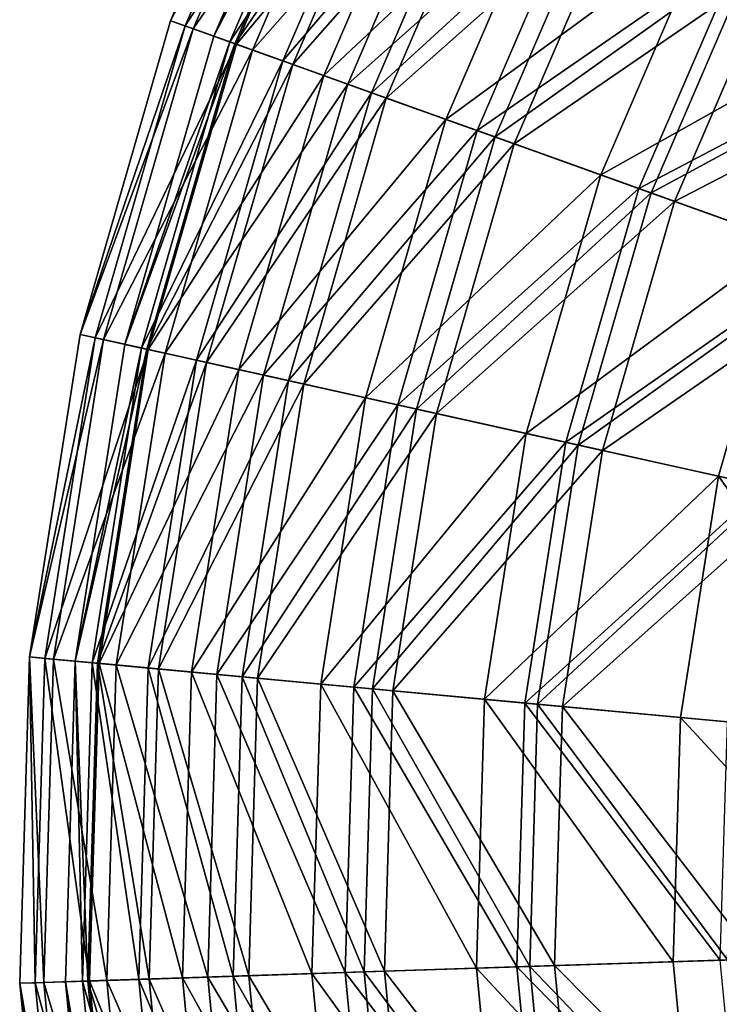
# Model space of a CAD drawing. Header units: millimetres. Extents: x 0 to 424, y 0 to 403.
# Tile 7 of 256: x 0 to 34, y 186 to 233. Entities that reach past the tile are written whole.
import ezdxf

# ---------------------------------------------------------------- set-up
doc = ezdxf.new("R2010")
doc.units = ezdxf.units.MM
doc.header["$LTSCALE"] = 25.4
doc.layers.get('0').update_dxf_attribs({"true_color": 0xff5454})

# ---------------------------------------------------------------- blocks, each defined once
blk = doc.blocks.new('VETRO-III-7641.STL')
at = {"color": 35, "true_color": 0x816c61}
mesh = blk.add_polyface(dxfattribs=at)
corners = [(-246.2, 340.977, 349.745), (-239.327, 355.059, 334.561), (-245.504, 340.728, 334.561), (-239.987, 355.394, 349.745)]
mesh.append_faces([[corners[k] for k in face] for face in [(0, 1, 2), (1, 0, 3)]], dxfattribs={"vtx0": -1, "color": 35})
mesh = blk.add_polyface(dxfattribs=at)
corners = [(-238.957, 354.871, 364.903), (-246.2, 340.977, 349.745), (-245.113, 340.588, 364.903), (-239.987, 355.394, 349.745)]
mesh.append_faces([[corners[k] for k in face] for face in [(0, 1, 2), (1, 0, 3)]], dxfattribs={"vtx0": -1, "color": 35})
mesh = blk.add_polyface(dxfattribs=at)
corners = [(-245.504, 340.728, 334.561), (-236.988, 353.872, 319.588), (-243.034, 339.843, 319.588), (-239.327, 355.059, 334.561)]
mesh.append_faces([[corners[k] for k in face] for face in [(0, 1, 2), (1, 0, 3)]], dxfattribs={"vtx0": -1, "color": 35})
mesh = blk.add_polyface(dxfattribs=at)
corners = [(-236.255, 353.499, 379.799), (-245.113, 340.588, 364.903), (-242.26, 339.565, 379.799), (-238.957, 354.871, 364.903)]
mesh.append_faces([[corners[k] for k in face] for face in [(0, 1, 2), (1, 0, 3)]], dxfattribs={"vtx0": -1, "color": 35})
mesh = blk.add_polyface(dxfattribs=at)
corners = [(-244.119, 340.231, 349.34), (-237.057, 353.907, 364.376), (-243.107, 339.869, 364.376), (-238.015, 354.393, 349.34)]
mesh.append_faces([[corners[k] for k in face] for face in [(0, 1, 2), (1, 0, 3)]], dxfattribs={"vtx0": -1, "color": 35})
mesh = blk.add_polyface(dxfattribs=at)
corners = [(-237.285, 354.022, 334.288), (-244.119, 340.231, 349.34), (-243.347, 339.955, 334.288), (-238.015, 354.393, 349.34)]
mesh.append_faces([[corners[k] for k in face] for face in [(0, 1, 2), (1, 0, 3)]], dxfattribs={"vtx0": -1, "color": 35})
mesh = blk.add_polyface(dxfattribs=at)
corners = [(-234.877, 352.8, 319.457), (-243.347, 339.955, 334.288), (-240.805, 339.044, 319.457), (-237.285, 354.022, 334.288)]
mesh.append_faces([[corners[k] for k in face] for face in [(0, 1, 2), (1, 0, 3)]], dxfattribs={"vtx0": -1, "color": 35})
mesh = blk.add_polyface(dxfattribs=at)
corners = [(-243.107, 339.869, 364.376), (-234.425, 352.57, 379.159), (-240.328, 338.873, 379.159), (-237.057, 353.907, 364.376)]
mesh.append_faces([[corners[k] for k in face] for face in [(0, 1, 2), (1, 0, 3)]], dxfattribs={"vtx0": -1, "color": 35})
mesh = blk.add_polyface(dxfattribs=at)
corners = [(-243.034, 339.843, 319.588), (-233.006, 351.85, 305.057), (-238.831, 338.336, 305.057), (-236.988, 353.872, 319.588)]
mesh.append_faces([[corners[k] for k in face] for face in [(0, 1, 2), (1, 0, 3)]], dxfattribs={"vtx0": -1, "color": 35})
mesh = blk.add_polyface(dxfattribs=at)
corners = [(-231.92, 351.299, 394.202), (-242.26, 339.565, 379.799), (-237.684, 337.926, 394.202), (-236.255, 353.499, 379.799)]
mesh.append_faces([[corners[k] for k in face] for face in [(0, 1, 2), (1, 0, 3)]], dxfattribs={"vtx0": -1, "color": 35})
mesh = blk.add_polyface(dxfattribs=at)
corners = [(-230.829, 350.745, 305.082), (-240.805, 339.044, 319.457), (-236.532, 337.513, 305.082), (-234.877, 352.8, 319.457)]
mesh.append_faces([[corners[k] for k in face] for face in [(0, 1, 2), (1, 0, 3)]], dxfattribs={"vtx0": -1, "color": 35})
mesh = blk.add_polyface(dxfattribs=at)
corners = [(-240.328, 338.873, 379.159), (-230.161, 350.406, 393.455), (-235.826, 337.26, 393.455), (-234.425, 352.57, 379.159)]
mesh.append_faces([[corners[k] for k in face] for face in [(0, 1, 2), (1, 0, 3)]], dxfattribs={"vtx0": -1, "color": 35})
mesh = blk.add_polyface(dxfattribs=at)
corners = [(-238.831, 338.336, 305.057), (-227.444, 349.026, 291.195), (-232.958, 336.232, 291.195), (-233.006, 351.85, 305.057)]
mesh.append_faces([[corners[k] for k in face] for face in [(0, 1, 2), (1, 0, 3)]], dxfattribs={"vtx0": -1, "color": 35})
mesh = blk.add_polyface(dxfattribs=at)
corners = [(-226.022, 348.305, 407.889), (-237.684, 337.926, 394.202), (-231.457, 335.694, 407.889), (-231.92, 351.299, 394.202)]
mesh.append_faces([[corners[k] for k in face] for face in [(0, 1, 2), (1, 0, 3)]], dxfattribs={"vtx0": -1, "color": 35})
mesh = blk.add_polyface(dxfattribs=at)
corners = [(-225.207, 347.891, 291.389), (-236.532, 337.513, 305.082), (-230.596, 335.386, 291.389), (-230.829, 350.745, 305.082)]
mesh.append_faces([[corners[k] for k in face] for face in [(0, 1, 2), (1, 0, 3)]], dxfattribs={"vtx0": -1, "color": 35})
mesh = blk.add_polyface(dxfattribs=at)
corners = [(-235.826, 337.26, 393.455), (-224.332, 347.446, 407.039), (-229.672, 335.055, 407.039), (-230.161, 350.406, 393.455)]
mesh.append_faces([[corners[k] for k in face] for face in [(0, 1, 2), (1, 0, 3)]], dxfattribs={"vtx0": -1, "color": 35})
mesh = blk.add_polyface(dxfattribs=at)
corners = [(-232.958, 336.232, 291.195), (-220.386, 345.444, 278.216), (-225.507, 333.562, 278.216), (-227.444, 349.026, 291.195)]
mesh.append_faces([[corners[k] for k in face] for face in [(0, 1, 2), (1, 0, 3)]], dxfattribs={"vtx0": -1, "color": 35})
mesh = blk.add_polyface(dxfattribs=at)
corners = [(-218.651, 344.563, 420.647), (-231.457, 335.694, 407.889), (-223.675, 332.905, 420.647), (-226.022, 348.305, 407.889)]
mesh.append_faces([[corners[k] for k in face] for face in [(0, 1, 2), (1, 0, 3)]], dxfattribs={"vtx0": -1, "color": 35})
mesh = blk.add_polyface(dxfattribs=at)
corners = [(-218.097, 344.282, 278.596), (-230.596, 335.386, 291.389), (-223.091, 332.696, 278.596), (-225.207, 347.891, 291.389)]
mesh.append_faces([[corners[k] for k in face] for face in [(0, 1, 2), (1, 0, 3)]], dxfattribs={"vtx0": -1, "color": 35})
mesh = blk.add_polyface(dxfattribs=at)
corners = [(-229.672, 335.055, 407.039), (-217.03, 343.74, 419.695), (-221.964, 332.292, 419.695), (-224.332, 347.446, 407.039)]
mesh.append_faces([[corners[k] for k in face] for face in [(0, 1, 2), (1, 0, 3)]], dxfattribs={"vtx0": -1, "color": 35})
mesh = blk.add_polyface(dxfattribs=at)
corners = [(-225.507, 333.562, 278.216), (-211.944, 341.158, 266.322), (-216.595, 330.368, 266.322), (-220.386, 345.444, 278.216)]
mesh.append_faces([[corners[k] for k in face] for face in [(0, 1, 2), (1, 0, 3)]], dxfattribs={"vtx0": -1, "color": 35})
mesh = blk.add_polyface(dxfattribs=at)
corners = [(-209.923, 340.131, 432.277), (-223.675, 332.905, 420.647), (-214.46, 329.603, 432.277), (-218.651, 344.563, 420.647)]
mesh.append_faces([[corners[k] for k in face] for face in [(0, 1, 2), (1, 0, 3)]], dxfattribs={"vtx0": -1, "color": 35})
mesh = blk.add_polyface(dxfattribs=at)
corners = [(-209.614, 339.975, 266.903), (-223.091, 332.696, 278.596), (-214.134, 329.486, 266.903), (-218.097, 344.282, 278.596)]
mesh.append_faces([[corners[k] for k in face] for face in [(0, 1, 2), (1, 0, 3)]], dxfattribs={"vtx0": -1, "color": 35})
mesh = blk.add_polyface(dxfattribs=at)
corners = [(-221.964, 332.292, 419.695), (-208.37, 339.344, 431.225), (-212.821, 329.016, 431.225), (-217.03, 343.74, 419.695)]
mesh.append_faces([[corners[k] for k in face] for face in [(0, 1, 2), (1, 0, 3)]], dxfattribs={"vtx0": -1, "color": 35})
mesh = blk.add_polyface(dxfattribs=at)
corners = [(-250.558, 325.896, 349.745), (-245.504, 340.728, 334.561), (-249.835, 325.735, 334.561), (-246.2, 340.977, 349.745)]
mesh.append_faces([[corners[k] for k in face] for face in [(0, 1, 2), (1, 0, 3)]], dxfattribs={"vtx0": -1, "color": 35})
mesh = blk.add_polyface(dxfattribs=at)
corners = [(-245.113, 340.588, 364.903), (-250.558, 325.896, 349.745), (-249.431, 325.645, 364.903), (-246.2, 340.977, 349.745)]
mesh.append_faces([[corners[k] for k in face] for face in [(0, 1, 2), (1, 0, 3)]], dxfattribs={"vtx0": -1, "color": 35})
mesh = blk.add_polyface(dxfattribs=at)
corners = [(-249.835, 325.735, 334.561), (-243.034, 339.843, 319.588), (-247.275, 325.167, 319.588), (-245.504, 340.728, 334.561)]
mesh.append_faces([[corners[k] for k in face] for face in [(0, 1, 2), (1, 0, 3)]], dxfattribs={"vtx0": -1, "color": 35})
mesh = blk.add_polyface(dxfattribs=at)
corners = [(-242.26, 339.565, 379.799), (-249.431, 325.645, 364.903), (-246.471, 324.989, 379.799), (-245.113, 340.588, 364.903)]
mesh.append_faces([[corners[k] for k in face] for face in [(0, 1, 2), (1, 0, 3)]], dxfattribs={"vtx0": -1, "color": 35})
mesh = blk.add_polyface(dxfattribs=at)
corners = [(-248.399, 325.416, 349.34), (-243.107, 339.869, 364.376), (-247.35, 325.184, 364.376), (-244.119, 340.231, 349.34)]
mesh.append_faces([[corners[k] for k in face] for face in [(0, 1, 2), (1, 0, 3)]], dxfattribs={"vtx0": -1, "color": 35})
mesh = blk.add_polyface(dxfattribs=at)
corners = [(-243.347, 339.955, 334.288), (-248.399, 325.416, 349.34), (-247.599, 325.239, 334.288), (-244.119, 340.231, 349.34)]
mesh.append_faces([[corners[k] for k in face] for face in [(0, 1, 2), (1, 0, 3)]], dxfattribs={"vtx0": -1, "color": 35})
mesh = blk.add_polyface(dxfattribs=at)
corners = [(-240.805, 339.044, 319.457), (-247.599, 325.239, 334.288), (-244.963, 324.654, 319.457), (-243.347, 339.955, 334.288)]
mesh.append_faces([[corners[k] for k in face] for face in [(0, 1, 2), (1, 0, 3)]], dxfattribs={"vtx0": -1, "color": 35})
mesh = blk.add_polyface(dxfattribs=at)
corners = [(-247.35, 325.184, 364.376), (-240.328, 338.873, 379.159), (-244.468, 324.544, 379.159), (-243.107, 339.869, 364.376)]
mesh.append_faces([[corners[k] for k in face] for face in [(0, 1, 2), (1, 0, 3)]], dxfattribs={"vtx0": -1, "color": 35})
mesh = blk.add_polyface(dxfattribs=at)
corners = [(-247.275, 325.167, 319.588), (-238.831, 338.336, 305.057), (-242.915, 324.199, 305.057), (-243.034, 339.843, 319.588)]
mesh.append_faces([[corners[k] for k in face] for face in [(0, 1, 2), (1, 0, 3)]], dxfattribs={"vtx0": -1, "color": 35})
mesh = blk.add_polyface(dxfattribs=at)
corners = [(-237.684, 337.926, 394.202), (-246.471, 324.989, 379.799), (-241.726, 323.935, 394.202), (-242.26, 339.565, 379.799)]
mesh.append_faces([[corners[k] for k in face] for face in [(0, 1, 2), (1, 0, 3)]], dxfattribs={"vtx0": -1, "color": 35})
mesh = blk.add_polyface(dxfattribs=at)
corners = [(-236.532, 337.513, 305.082), (-244.963, 324.654, 319.457), (-240.532, 323.67, 305.082), (-240.805, 339.044, 319.457)]
mesh.append_faces([[corners[k] for k in face] for face in [(0, 1, 2), (1, 0, 3)]], dxfattribs={"vtx0": -1, "color": 35})
mesh = blk.add_polyface(dxfattribs=at)
corners = [(-244.468, 324.544, 379.159), (-235.826, 337.26, 393.455), (-239.8, 323.508, 393.455), (-240.328, 338.873, 379.159)]
mesh.append_faces([[corners[k] for k in face] for face in [(0, 1, 2), (1, 0, 3)]], dxfattribs={"vtx0": -1, "color": 35})
mesh = blk.add_polyface(dxfattribs=at)
corners = [(-242.915, 324.199, 305.057), (-232.958, 336.232, 291.195), (-236.825, 322.847, 291.195), (-238.831, 338.336, 305.057)]
mesh.append_faces([[corners[k] for k in face] for face in [(0, 1, 2), (1, 0, 3)]], dxfattribs={"vtx0": -1, "color": 35})
mesh = blk.add_polyface(dxfattribs=at)
corners = [(-231.457, 335.694, 407.889), (-241.726, 323.935, 394.202), (-235.268, 322.502, 407.889), (-237.684, 337.926, 394.202)]
mesh.append_faces([[corners[k] for k in face] for face in [(0, 1, 2), (1, 0, 3)]], dxfattribs={"vtx0": -1, "color": 35})
mesh = blk.add_polyface(dxfattribs=at)
corners = [(-230.596, 335.386, 291.389), (-240.532, 323.67, 305.082), (-234.376, 322.304, 291.389), (-236.532, 337.513, 305.082)]
mesh.append_faces([[corners[k] for k in face] for face in [(0, 1, 2), (1, 0, 3)]], dxfattribs={"vtx0": -1, "color": 35})
mesh = blk.add_polyface(dxfattribs=at)
corners = [(-239.8, 323.508, 393.455), (-229.672, 335.055, 407.039), (-233.418, 322.091, 407.039), (-235.826, 337.26, 393.455)]
mesh.append_faces([[corners[k] for k in face] for face in [(0, 1, 2), (1, 0, 3)]], dxfattribs={"vtx0": -1, "color": 35})
mesh = blk.add_polyface(dxfattribs=at)
corners = [(-236.825, 322.847, 291.195), (-225.507, 333.562, 278.216), (-229.098, 321.132, 278.216), (-232.958, 336.232, 291.195)]
mesh.append_faces([[corners[k] for k in face] for face in [(0, 1, 2), (1, 0, 3)]], dxfattribs={"vtx0": -1, "color": 35})
mesh = blk.add_polyface(dxfattribs=at)
corners = [(-223.675, 332.905, 420.647), (-235.268, 322.502, 407.889), (-227.199, 320.71, 420.647), (-231.457, 335.694, 407.889)]
mesh.append_faces([[corners[k] for k in face] for face in [(0, 1, 2), (1, 0, 3)]], dxfattribs={"vtx0": -1, "color": 35})
mesh = blk.add_polyface(dxfattribs=at)
corners = [(-223.091, 332.696, 278.596), (-234.376, 322.304, 291.389), (-226.592, 320.576, 278.596), (-230.596, 335.386, 291.389)]
mesh.append_faces([[corners[k] for k in face] for face in [(0, 1, 2), (1, 0, 3)]], dxfattribs={"vtx0": -1, "color": 35})
mesh = blk.add_polyface(dxfattribs=at)
corners = [(-233.418, 322.091, 407.039), (-221.964, 332.292, 419.695), (-225.424, 320.316, 419.695), (-229.672, 335.055, 407.039)]
mesh.append_faces([[corners[k] for k in face] for face in [(0, 1, 2), (1, 0, 3)]], dxfattribs={"vtx0": -1, "color": 35})
mesh = blk.add_polyface(dxfattribs=at)
corners = [(-229.098, 321.132, 278.216), (-216.595, 330.368, 266.322), (-219.856, 319.081, 266.322), (-225.507, 333.562, 278.216)]
mesh.append_faces([[corners[k] for k in face] for face in [(0, 1, 2), (1, 0, 3)]], dxfattribs={"vtx0": -1, "color": 35})
mesh = blk.add_polyface(dxfattribs=at)
corners = [(-214.46, 329.603, 432.277), (-227.199, 320.71, 420.647), (-217.642, 318.589, 432.277), (-223.675, 332.905, 420.647)]
mesh.append_faces([[corners[k] for k in face] for face in [(0, 1, 2), (1, 0, 3)]], dxfattribs={"vtx0": -1, "color": 35})
mesh = blk.add_polyface(dxfattribs=at)
corners = [(-214.134, 329.486, 266.903), (-226.592, 320.576, 278.596), (-217.304, 318.514, 266.903), (-223.091, 332.696, 278.596)]
mesh.append_faces([[corners[k] for k in face] for face in [(0, 1, 2), (1, 0, 3)]], dxfattribs={"vtx0": -1, "color": 35})
mesh = blk.add_polyface(dxfattribs=at)
corners = [(-225.424, 320.316, 419.695), (-212.821, 329.016, 431.225), (-215.943, 318.212, 431.225), (-221.964, 332.292, 419.695)]
mesh.append_faces([[corners[k] for k in face] for face in [(0, 1, 2), (1, 0, 3)]], dxfattribs={"vtx0": -1, "color": 35})
mesh = blk.add_polyface(dxfattribs=at)
corners = [(-216.595, 330.368, 266.322), (-209.241, 316.724, 255.699), (-219.856, 319.081, 266.322), (-206.358, 326.7, 255.699)]
mesh.append_faces([[corners[k] for k in face] for face in [(0, 1, 2), (1, 0, 3)]], dxfattribs={"vtx0": -1, "color": 35})
mesh = blk.add_polyface(dxfattribs=at)
corners = [(-252.991, 310.387, 349.745), (-249.835, 325.735, 334.561), (-252.254, 310.318, 334.561), (-250.558, 325.896, 349.745)]
mesh.append_faces([[corners[k] for k in face] for face in [(0, 1, 2), (1, 0, 3)]], dxfattribs={"vtx0": -1, "color": 35})
mesh = blk.add_polyface(dxfattribs=at)
corners = [(-249.431, 325.645, 364.903), (-252.991, 310.387, 349.745), (-251.841, 310.28, 364.903), (-250.558, 325.896, 349.745)]
mesh.append_faces([[corners[k] for k in face] for face in [(0, 1, 2), (1, 0, 3)]], dxfattribs={"vtx0": -1, "color": 35})
mesh = blk.add_polyface(dxfattribs=at)
corners = [(-252.254, 310.318, 334.561), (-247.275, 325.167, 319.588), (-249.642, 310.075, 319.588), (-249.835, 325.735, 334.561)]
mesh.append_faces([[corners[k] for k in face] for face in [(0, 1, 2), (1, 0, 3)]], dxfattribs={"vtx0": -1, "color": 35})
mesh = blk.add_polyface(dxfattribs=at)
corners = [(-246.471, 324.989, 379.799), (-251.841, 310.28, 364.903), (-248.823, 309.999, 379.799), (-249.431, 325.645, 364.903)]
mesh.append_faces([[corners[k] for k in face] for face in [(0, 1, 2), (1, 0, 3)]], dxfattribs={"vtx0": -1, "color": 35})
mesh = blk.add_polyface(dxfattribs=at)
corners = [(-247.599, 325.239, 334.288), (-250.789, 310.182, 349.34), (-249.973, 310.106, 334.288), (-248.399, 325.416, 349.34)]
mesh.append_faces([[corners[k] for k in face] for face in [(0, 1, 2), (1, 0, 3)]], dxfattribs={"vtx0": -1, "color": 35})
mesh = blk.add_polyface(dxfattribs=at)
corners = [(-250.789, 310.182, 349.34), (-247.35, 325.184, 364.376), (-249.719, 310.082, 364.376), (-248.399, 325.416, 349.34)]
mesh.append_faces([[corners[k] for k in face] for face in [(0, 1, 2), (1, 0, 3)]], dxfattribs={"vtx0": -1, "color": 35})
mesh = blk.add_polyface(dxfattribs=at)
corners = [(-244.963, 324.654, 319.457), (-249.973, 310.106, 334.288), (-247.284, 309.856, 319.457), (-247.599, 325.239, 334.288)]
mesh.append_faces([[corners[k] for k in face] for face in [(0, 1, 2), (1, 0, 3)]], dxfattribs={"vtx0": -1, "color": 35})
mesh = blk.add_polyface(dxfattribs=at)
corners = [(-249.719, 310.082, 364.376), (-244.468, 324.544, 379.159), (-246.78, 309.809, 379.159), (-247.35, 325.184, 364.376)]
mesh.append_faces([[corners[k] for k in face] for face in [(0, 1, 2), (1, 0, 3)]], dxfattribs={"vtx0": -1, "color": 35})
mesh = blk.add_polyface(dxfattribs=at)
corners = [(-249.642, 310.075, 319.588), (-242.915, 324.199, 305.057), (-245.196, 309.661, 305.057), (-247.275, 325.167, 319.588)]
mesh.append_faces([[corners[k] for k in face] for face in [(0, 1, 2), (1, 0, 3)]], dxfattribs={"vtx0": -1, "color": 35})
mesh = blk.add_polyface(dxfattribs=at)
corners = [(-241.726, 323.935, 394.202), (-248.823, 309.999, 379.799), (-243.983, 309.549, 394.202), (-246.471, 324.989, 379.799)]
mesh.append_faces([[corners[k] for k in face] for face in [(0, 1, 2), (1, 0, 3)]], dxfattribs={"vtx0": -1, "color": 35})
mesh = blk.add_polyface(dxfattribs=at)
corners = [(-240.532, 323.67, 305.082), (-247.284, 309.856, 319.457), (-242.765, 309.435, 305.082), (-244.963, 324.654, 319.457)]
mesh.append_faces([[corners[k] for k in face] for face in [(0, 1, 2), (1, 0, 3)]], dxfattribs={"vtx0": -1, "color": 35})
mesh = blk.add_polyface(dxfattribs=at)
corners = [(-246.78, 309.809, 379.159), (-239.8, 323.508, 393.455), (-242.018, 309.366, 393.455), (-244.468, 324.544, 379.159)]
mesh.append_faces([[corners[k] for k in face] for face in [(0, 1, 2), (1, 0, 3)]], dxfattribs={"vtx0": -1, "color": 35})
mesh = blk.add_polyface(dxfattribs=at)
corners = [(-245.196, 309.661, 305.057), (-236.825, 322.847, 291.195), (-238.984, 309.083, 291.195), (-242.915, 324.199, 305.057)]
mesh.append_faces([[corners[k] for k in face] for face in [(0, 1, 2), (1, 0, 3)]], dxfattribs={"vtx0": -1, "color": 35})
mesh = blk.add_polyface(dxfattribs=at)
corners = [(-235.268, 322.502, 407.889), (-243.983, 309.549, 394.202), (-237.396, 308.936, 407.889), (-241.726, 323.935, 394.202)]
mesh.append_faces([[corners[k] for k in face] for face in [(0, 1, 2), (1, 0, 3)]], dxfattribs={"vtx0": -1, "color": 35})
mesh = blk.add_polyface(dxfattribs=at)
corners = [(-234.376, 322.304, 291.389), (-242.765, 309.435, 305.082), (-236.486, 308.851, 291.389), (-240.532, 323.67, 305.082)]
mesh.append_faces([[corners[k] for k in face] for face in [(0, 1, 2), (1, 0, 3)]], dxfattribs={"vtx0": -1, "color": 35})
mesh = blk.add_polyface(dxfattribs=at)
corners = [(-242.018, 309.366, 393.455), (-233.418, 322.091, 407.039), (-235.509, 308.76, 407.039), (-239.8, 323.508, 393.455)]
mesh.append_faces([[corners[k] for k in face] for face in [(0, 1, 2), (1, 0, 3)]], dxfattribs={"vtx0": -1, "color": 35})
mesh = blk.add_polyface(dxfattribs=at)
corners = [(-238.984, 309.083, 291.195), (-229.098, 321.132, 278.216), (-231.104, 308.35, 278.216), (-236.825, 322.847, 291.195)]
mesh.append_faces([[corners[k] for k in face] for face in [(0, 1, 2), (1, 0, 3)]], dxfattribs={"vtx0": -1, "color": 35})
mesh = blk.add_polyface(dxfattribs=at)
corners = [(-227.199, 320.71, 420.647), (-237.396, 308.936, 407.889), (-229.166, 308.17, 420.647), (-235.268, 322.502, 407.889)]
mesh.append_faces([[corners[k] for k in face] for face in [(0, 1, 2), (1, 0, 3)]], dxfattribs={"vtx0": -1, "color": 35})
mesh = blk.add_polyface(dxfattribs=at)
corners = [(-226.592, 320.576, 278.596), (-236.486, 308.851, 291.389), (-228.548, 308.113, 278.596), (-234.376, 322.304, 291.389)]
mesh.append_faces([[corners[k] for k in face] for face in [(0, 1, 2), (1, 0, 3)]], dxfattribs={"vtx0": -1, "color": 35})
mesh = blk.add_polyface(dxfattribs=at)
corners = [(-235.509, 308.76, 407.039), (-225.424, 320.316, 419.695), (-227.355, 308.002, 419.695), (-233.418, 322.091, 407.039)]
mesh.append_faces([[corners[k] for k in face] for face in [(0, 1, 2), (1, 0, 3)]], dxfattribs={"vtx0": -1, "color": 35})
mesh = blk.add_polyface(dxfattribs=at)
corners = [(-231.104, 308.35, 278.216), (-219.856, 319.081, 266.322), (-221.677, 307.473, 266.322), (-229.098, 321.132, 278.216)]
mesh.append_faces([[corners[k] for k in face] for face in [(0, 1, 2), (1, 0, 3)]], dxfattribs={"vtx0": -1, "color": 35})
mesh = blk.add_polyface(dxfattribs=at)
corners = [(-217.642, 318.589, 432.277), (-229.166, 308.17, 420.647), (-219.419, 307.263, 432.277), (-227.199, 320.71, 420.647)]
mesh.append_faces([[corners[k] for k in face] for face in [(0, 1, 2), (1, 0, 3)]], dxfattribs={"vtx0": -1, "color": 35})
mesh = blk.add_polyface(dxfattribs=at)
corners = [(-217.304, 318.514, 266.903), (-228.548, 308.113, 278.596), (-219.074, 307.231, 266.903), (-226.592, 320.576, 278.596)]
mesh.append_faces([[corners[k] for k in face] for face in [(0, 1, 2), (1, 0, 3)]], dxfattribs={"vtx0": -1, "color": 35})
mesh = blk.add_polyface(dxfattribs=at)
corners = [(-227.355, 308.002, 419.695), (-215.943, 318.212, 431.225), (-217.686, 307.102, 431.225), (-225.424, 320.316, 419.695)]
mesh.append_faces([[corners[k] for k in face] for face in [(0, 1, 2), (1, 0, 3)]], dxfattribs={"vtx0": -1, "color": 35})
mesh = blk.add_polyface(dxfattribs=at)
corners = [(-219.856, 319.081, 266.322), (-210.85, 306.466, 255.699), (-221.677, 307.473, 266.322), (-209.241, 316.724, 255.699)]
mesh.append_faces([[corners[k] for k in face] for face in [(0, 1, 2), (1, 0, 3)]], dxfattribs={"vtx0": -1, "color": 35})
mesh = blk.add_polyface(dxfattribs=at)
corners = [(-252.991, 310.387, 349.745), (-252.721, 294.719, 334.561), (-253.461, 294.695, 349.745), (-252.254, 310.318, 334.561)]
mesh.append_faces([[corners[k] for k in face] for face in [(0, 1, 2), (1, 0, 3)]], dxfattribs={"vtx0": -1, "color": 35})
mesh = blk.add_polyface(dxfattribs=at)
corners = [(-252.307, 294.733, 364.903), (-252.991, 310.387, 349.745), (-253.461, 294.695, 349.745), (-251.841, 310.28, 364.903)]
mesh.append_faces([[corners[k] for k in face] for face in [(0, 1, 2), (1, 0, 3)]], dxfattribs={"vtx0": -1, "color": 35})
mesh = blk.add_polyface(dxfattribs=at)
corners = [(-252.254, 310.318, 334.561), (-250.099, 294.806, 319.588), (-252.721, 294.719, 334.561), (-249.642, 310.075, 319.588)]
mesh.append_faces([[corners[k] for k in face] for face in [(0, 1, 2), (1, 0, 3)]], dxfattribs={"vtx0": -1, "color": 35})
mesh = blk.add_polyface(dxfattribs=at)
corners = [(-249.277, 294.833, 379.799), (-251.841, 310.28, 364.903), (-252.307, 294.733, 364.903), (-248.823, 309.999, 379.799)]
mesh.append_faces([[corners[k] for k in face] for face in [(0, 1, 2), (1, 0, 3)]], dxfattribs={"vtx0": -1, "color": 35})
mesh = blk.add_polyface(dxfattribs=at)
corners = [(-250.432, 294.795, 334.288), (-250.789, 310.182, 349.34), (-251.25, 294.768, 349.34), (-249.973, 310.106, 334.288)]
mesh.append_faces([[corners[k] for k in face] for face in [(0, 1, 2), (1, 0, 3)]], dxfattribs={"vtx0": -1, "color": 35})
mesh = blk.add_polyface(dxfattribs=at)
corners = [(-250.789, 310.182, 349.34), (-250.176, 294.803, 364.376), (-251.25, 294.768, 349.34), (-249.719, 310.082, 364.376)]
mesh.append_faces([[corners[k] for k in face] for face in [(0, 1, 2), (1, 0, 3)]], dxfattribs={"vtx0": -1, "color": 35})
mesh = blk.add_polyface(dxfattribs=at)
corners = [(-247.733, 294.884, 319.457), (-249.973, 310.106, 334.288), (-250.432, 294.795, 334.288), (-247.284, 309.856, 319.457)]
mesh.append_faces([[corners[k] for k in face] for face in [(0, 1, 2), (1, 0, 3)]], dxfattribs={"vtx0": -1, "color": 35})
mesh = blk.add_polyface(dxfattribs=at)
corners = [(-249.719, 310.082, 364.376), (-247.226, 294.9, 379.159), (-250.176, 294.803, 364.376), (-246.78, 309.809, 379.159)]
mesh.append_faces([[corners[k] for k in face] for face in [(0, 1, 2), (1, 0, 3)]], dxfattribs={"vtx0": -1, "color": 35})
mesh = blk.add_polyface(dxfattribs=at)
corners = [(-249.642, 310.075, 319.588), (-245.636, 294.953, 305.057), (-250.099, 294.806, 319.588), (-245.196, 309.661, 305.057)]
mesh.append_faces([[corners[k] for k in face] for face in [(0, 1, 2), (1, 0, 3)]], dxfattribs={"vtx0": -1, "color": 35})
mesh = blk.add_polyface(dxfattribs=at)
corners = [(-244.419, 294.993, 394.202), (-248.823, 309.999, 379.799), (-249.277, 294.833, 379.799), (-243.983, 309.549, 394.202)]
mesh.append_faces([[corners[k] for k in face] for face in [(0, 1, 2), (1, 0, 3)]], dxfattribs={"vtx0": -1, "color": 35})
mesh = blk.add_polyface(dxfattribs=at)
corners = [(-243.196, 295.033, 305.082), (-247.284, 309.856, 319.457), (-247.733, 294.884, 319.457), (-242.765, 309.435, 305.082)]
mesh.append_faces([[corners[k] for k in face] for face in [(0, 1, 2), (1, 0, 3)]], dxfattribs={"vtx0": -1, "color": 35})
mesh = blk.add_polyface(dxfattribs=at)
corners = [(-246.78, 309.809, 379.159), (-242.447, 295.057, 393.455), (-247.226, 294.9, 379.159), (-242.018, 309.366, 393.455)]
mesh.append_faces([[corners[k] for k in face] for face in [(0, 1, 2), (1, 0, 3)]], dxfattribs={"vtx0": -1, "color": 35})
mesh = blk.add_polyface(dxfattribs=at)
corners = [(-245.196, 309.661, 305.057), (-239.401, 295.158, 291.195), (-245.636, 294.953, 305.057), (-238.984, 309.083, 291.195)]
mesh.append_faces([[corners[k] for k in face] for face in [(0, 1, 2), (1, 0, 3)]], dxfattribs={"vtx0": -1, "color": 35})
mesh = blk.add_polyface(dxfattribs=at)
corners = [(-237.808, 295.21, 407.889), (-243.983, 309.549, 394.202), (-244.419, 294.993, 394.202), (-237.396, 308.936, 407.889)]
mesh.append_faces([[corners[k] for k in face] for face in [(0, 1, 2), (1, 0, 3)]], dxfattribs={"vtx0": -1, "color": 35})
mesh = blk.add_polyface(dxfattribs=at)
corners = [(-236.894, 295.24, 291.389), (-242.765, 309.435, 305.082), (-243.196, 295.033, 305.082), (-236.486, 308.851, 291.389)]
mesh.append_faces([[corners[k] for k in face] for face in [(0, 1, 2), (1, 0, 3)]], dxfattribs={"vtx0": -1, "color": 35})
mesh = blk.add_polyface(dxfattribs=at)
corners = [(-242.018, 309.366, 393.455), (-235.913, 295.272, 407.039), (-242.447, 295.057, 393.455), (-235.509, 308.76, 407.039)]
mesh.append_faces([[corners[k] for k in face] for face in [(0, 1, 2), (1, 0, 3)]], dxfattribs={"vtx0": -1, "color": 35})
mesh = blk.add_polyface(dxfattribs=at)
corners = [(-238.984, 309.083, 291.195), (-231.491, 295.418, 278.216), (-239.401, 295.158, 291.195), (-231.104, 308.35, 278.216)]
mesh.append_faces([[corners[k] for k in face] for face in [(0, 1, 2), (1, 0, 3)]], dxfattribs={"vtx0": -1, "color": 35})
mesh = blk.add_polyface(dxfattribs=at)
corners = [(-229.546, 295.482, 420.647), (-237.396, 308.936, 407.889), (-237.808, 295.21, 407.889), (-229.166, 308.17, 420.647)]
mesh.append_faces([[corners[k] for k in face] for face in [(0, 1, 2), (1, 0, 3)]], dxfattribs={"vtx0": -1, "color": 35})
mesh = blk.add_polyface(dxfattribs=at)
corners = [(-228.925, 295.502, 278.596), (-236.486, 308.851, 291.389), (-236.894, 295.24, 291.389), (-228.548, 308.113, 278.596)]
mesh.append_faces([[corners[k] for k in face] for face in [(0, 1, 2), (1, 0, 3)]], dxfattribs={"vtx0": -1, "color": 35})
mesh = blk.add_polyface(dxfattribs=at)
corners = [(-235.509, 308.76, 407.039), (-227.729, 295.542, 419.695), (-235.913, 295.272, 407.039), (-227.355, 308.002, 419.695)]
mesh.append_faces([[corners[k] for k in face] for face in [(0, 1, 2), (1, 0, 3)]], dxfattribs={"vtx0": -1, "color": 35})
mesh = blk.add_polyface(dxfattribs=at)
corners = [(-231.104, 308.35, 278.216), (-222.028, 295.729, 266.322), (-231.491, 295.418, 278.216), (-221.677, 307.473, 266.322)]
mesh.append_faces([[corners[k] for k in face] for face in [(0, 1, 2), (1, 0, 3)]], dxfattribs={"vtx0": -1, "color": 35})
mesh = blk.add_polyface(dxfattribs=at)
corners = [(-219.762, 295.804, 432.277), (-229.166, 308.17, 420.647), (-229.546, 295.482, 420.647), (-219.419, 307.263, 432.277)]
mesh.append_faces([[corners[k] for k in face] for face in [(0, 1, 2), (1, 0, 3)]], dxfattribs={"vtx0": -1, "color": 35})
mesh = blk.add_polyface(dxfattribs=at)
corners = [(-219.416, 295.815, 266.903), (-228.548, 308.113, 278.596), (-228.925, 295.502, 278.596), (-219.074, 307.231, 266.903)]
mesh.append_faces([[corners[k] for k in face] for face in [(0, 1, 2), (1, 0, 3)]], dxfattribs={"vtx0": -1, "color": 35})
mesh = blk.add_polyface(dxfattribs=at)
corners = [(-227.355, 308.002, 419.695), (-218.022, 295.861, 431.225), (-227.729, 295.542, 419.695), (-217.686, 307.102, 431.225)]
mesh.append_faces([[corners[k] for k in face] for face in [(0, 1, 2), (1, 0, 3)]], dxfattribs={"vtx0": -1, "color": 35})
mesh = blk.add_polyface(dxfattribs=at)
corners = [(-221.677, 307.473, 266.322), (-211.161, 296.087, 255.699), (-222.028, 295.729, 266.322), (-210.85, 306.466, 255.699)]
mesh.append_faces([[corners[k] for k in face] for face in [(0, 1, 2), (1, 0, 3)]], dxfattribs={"vtx0": -1, "color": 35})
mesh = blk.add_polyface(dxfattribs=at)
corners = [(-211.161, 296.087, 255.699), (-220.905, 284.034, 266.322), (-222.028, 295.729, 266.322), (-210.168, 285.751, 255.699)]
mesh.append_faces([[corners[k] for k in face] for face in [(0, 1, 2), (1, 0, 3)]], dxfattribs={"vtx0": -1, "color": 35})
mesh = blk.add_polyface(dxfattribs=at)
corners = [(-228.333, 282.846, 420.647), (-237.808, 295.21, 407.889), (-236.495, 281.541, 407.889), (-229.546, 295.482, 420.647)]
mesh.append_faces([[corners[k] for k in face] for face in [(0, 1, 2), (1, 0, 3)]], dxfattribs={"vtx0": -1, "color": 35})
mesh = blk.add_polyface(dxfattribs=at)
corners = [(-227.719, 282.944, 278.596), (-236.894, 295.24, 291.389), (-235.592, 281.685, 291.389), (-228.925, 295.502, 278.596)]
mesh.append_faces([[corners[k] for k in face] for face in [(0, 1, 2), (1, 0, 3)]], dxfattribs={"vtx0": -1, "color": 35})
mesh = blk.add_polyface(dxfattribs=at)
corners = [(-235.913, 295.272, 407.039), (-226.537, 283.133, 419.695), (-234.623, 281.84, 407.039), (-227.729, 295.542, 419.695)]
mesh.append_faces([[corners[k] for k in face] for face in [(0, 1, 2), (1, 0, 3)]], dxfattribs={"vtx0": -1, "color": 35})
mesh = blk.add_polyface(dxfattribs=at)
corners = [(-231.491, 295.418, 278.216), (-220.905, 284.034, 266.322), (-230.254, 282.539, 278.216), (-222.028, 295.729, 266.322)]
mesh.append_faces([[corners[k] for k in face] for face in [(0, 1, 2), (1, 0, 3)]], dxfattribs={"vtx0": -1, "color": 35})
mesh = blk.add_polyface(dxfattribs=at)
corners = [(-218.666, 284.392, 432.277), (-229.546, 295.482, 420.647), (-228.333, 282.846, 420.647), (-219.762, 295.804, 432.277)]
mesh.append_faces([[corners[k] for k in face] for face in [(0, 1, 2), (1, 0, 3)]], dxfattribs={"vtx0": -1, "color": 35})
mesh = blk.add_polyface(dxfattribs=at)
corners = [(-218.324, 284.447, 266.903), (-228.925, 295.502, 278.596), (-227.719, 282.944, 278.596), (-219.416, 295.815, 266.903)]
mesh.append_faces([[corners[k] for k in face] for face in [(0, 1, 2), (1, 0, 3)]], dxfattribs={"vtx0": -1, "color": 35})
mesh = blk.add_polyface(dxfattribs=at)
corners = [(-227.729, 295.542, 419.695), (-216.948, 284.667, 431.225), (-226.537, 283.133, 419.695), (-218.022, 295.861, 431.225)]
mesh.append_faces([[corners[k] for k in face] for face in [(0, 1, 2), (1, 0, 3)]], dxfattribs={"vtx0": -1, "color": 35})
mesh = blk.add_polyface(dxfattribs=at)
corners = [(-250.099, 294.806, 319.588), (-244.23, 280.304, 305.057), (-248.639, 279.599, 319.588), (-245.636, 294.953, 305.057)]
mesh.append_faces([[corners[k] for k in face] for face in [(0, 1, 2), (1, 0, 3)]], dxfattribs={"vtx0": -1, "color": 35})
mesh = blk.add_polyface(dxfattribs=at)
corners = [(-243.027, 280.497, 394.202), (-249.277, 294.833, 379.799), (-247.827, 279.729, 379.799), (-244.419, 294.993, 394.202)]
mesh.append_faces([[corners[k] for k in face] for face in [(0, 1, 2), (1, 0, 3)]], dxfattribs={"vtx0": -1, "color": 35})
mesh = blk.add_polyface(dxfattribs=at)
corners = [(-241.819, 280.69, 305.082), (-247.733, 294.884, 319.457), (-246.301, 279.973, 319.457), (-243.196, 295.033, 305.082)]
mesh.append_faces([[corners[k] for k in face] for face in [(0, 1, 2), (1, 0, 3)]], dxfattribs={"vtx0": -1, "color": 35})
mesh = blk.add_polyface(dxfattribs=at)
corners = [(-247.226, 294.9, 379.159), (-241.078, 280.808, 393.455), (-245.801, 280.053, 379.159), (-242.447, 295.057, 393.455)]
mesh.append_faces([[corners[k] for k in face] for face in [(0, 1, 2), (1, 0, 3)]], dxfattribs={"vtx0": -1, "color": 35})
mesh = blk.add_polyface(dxfattribs=at)
corners = [(-245.636, 294.953, 305.057), (-238.069, 281.289, 291.195), (-244.23, 280.304, 305.057), (-239.401, 295.158, 291.195)]
mesh.append_faces([[corners[k] for k in face] for face in [(0, 1, 2), (1, 0, 3)]], dxfattribs={"vtx0": -1, "color": 35})
mesh = blk.add_polyface(dxfattribs=at)
corners = [(-236.495, 281.541, 407.889), (-244.419, 294.993, 394.202), (-243.027, 280.497, 394.202), (-237.808, 295.21, 407.889)]
mesh.append_faces([[corners[k] for k in face] for face in [(0, 1, 2), (1, 0, 3)]], dxfattribs={"vtx0": -1, "color": 35})
mesh = blk.add_polyface(dxfattribs=at)
corners = [(-235.592, 281.685, 291.389), (-243.196, 295.033, 305.082), (-241.819, 280.69, 305.082), (-236.894, 295.24, 291.389)]
mesh.append_faces([[corners[k] for k in face] for face in [(0, 1, 2), (1, 0, 3)]], dxfattribs={"vtx0": -1, "color": 35})
mesh = blk.add_polyface(dxfattribs=at)
corners = [(-242.447, 295.057, 393.455), (-234.623, 281.84, 407.039), (-241.078, 280.808, 393.455), (-235.913, 295.272, 407.039)]
mesh.append_faces([[corners[k] for k in face] for face in [(0, 1, 2), (1, 0, 3)]], dxfattribs={"vtx0": -1, "color": 35})
mesh = blk.add_polyface(dxfattribs=at)
corners = [(-239.401, 295.158, 291.195), (-230.254, 282.539, 278.216), (-238.069, 281.289, 291.195), (-231.491, 295.418, 278.216)]
mesh.append_faces([[corners[k] for k in face] for face in [(0, 1, 2), (1, 0, 3)]], dxfattribs={"vtx0": -1, "color": 35})
mesh = blk.add_polyface(dxfattribs=at)
corners = [(-250.82, 279.251, 364.903), (-253.461, 294.695, 349.745), (-251.96, 279.068, 349.745), (-252.307, 294.733, 364.903)]
mesh.append_faces([[corners[k] for k in face] for face in [(0, 1, 2), (1, 0, 3)]], dxfattribs={"vtx0": -1, "color": 35})
mesh = blk.add_polyface(dxfattribs=at)
corners = [(-253.461, 294.695, 349.745), (-251.229, 279.185, 334.561), (-251.96, 279.068, 349.745), (-252.721, 294.719, 334.561)]
mesh.append_faces([[corners[k] for k in face] for face in [(0, 1, 2), (1, 0, 3)]], dxfattribs={"vtx0": -1, "color": 35})
mesh = blk.add_polyface(dxfattribs=at)
corners = [(-252.721, 294.719, 334.561), (-248.639, 279.599, 319.588), (-251.229, 279.185, 334.561), (-250.099, 294.806, 319.588)]
mesh.append_faces([[corners[k] for k in face] for face in [(0, 1, 2), (1, 0, 3)]], dxfattribs={"vtx0": -1, "color": 35})
mesh = blk.add_polyface(dxfattribs=at)
corners = [(-247.827, 279.729, 379.799), (-252.307, 294.733, 364.903), (-250.82, 279.251, 364.903), (-249.277, 294.833, 379.799)]
mesh.append_faces([[corners[k] for k in face] for face in [(0, 1, 2), (1, 0, 3)]], dxfattribs={"vtx0": -1, "color": 35})
mesh = blk.add_polyface(dxfattribs=at)
corners = [(-251.25, 294.768, 349.34), (-248.715, 279.587, 364.376), (-249.777, 279.417, 349.34), (-250.176, 294.803, 364.376)]
mesh.append_faces([[corners[k] for k in face] for face in [(0, 1, 2), (1, 0, 3)]], dxfattribs={"vtx0": -1, "color": 35})
mesh = blk.add_polyface(dxfattribs=at)
corners = [(-248.967, 279.547, 334.288), (-251.25, 294.768, 349.34), (-249.777, 279.417, 349.34), (-250.432, 294.795, 334.288)]
mesh.append_faces([[corners[k] for k in face] for face in [(0, 1, 2), (1, 0, 3)]], dxfattribs={"vtx0": -1, "color": 35})
mesh = blk.add_polyface(dxfattribs=at)
corners = [(-246.301, 279.973, 319.457), (-250.432, 294.795, 334.288), (-248.967, 279.547, 334.288), (-247.733, 294.884, 319.457)]
mesh.append_faces([[corners[k] for k in face] for face in [(0, 1, 2), (1, 0, 3)]], dxfattribs={"vtx0": -1, "color": 35})
mesh = blk.add_polyface(dxfattribs=at)
corners = [(-250.176, 294.803, 364.376), (-245.801, 280.053, 379.159), (-248.715, 279.587, 364.376), (-247.226, 294.9, 379.159)]
mesh.append_faces([[corners[k] for k in face] for face in [(0, 1, 2), (1, 0, 3)]], dxfattribs={"vtx0": -1, "color": 35})

msp = doc.modelspace()

# ---------------------------------------------------------------- block references
at = {"color": 0}
msp.add_blockref('VETRO-III-7641.STL', (253.461, -108.03, -10.243), dxfattribs=at)

doc.saveas('drawing.dxf')
